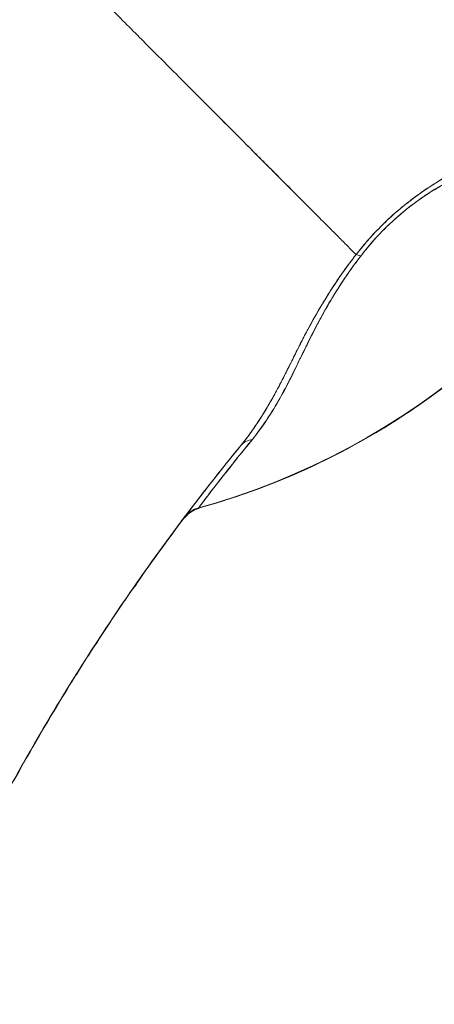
# Model space of a CAD drawing. Header units: inches. Extents: x 8 to 265, y 5 to 155.
# Tile 107 of 152: x 125.179 to 125.494, y 93.579 to 94.326. Entities that reach past the tile are written whole.
import ezdxf

# ---------------------------------------------------------------- set-up
doc = ezdxf.new("R2010")
doc.units = ezdxf.units.IN
doc.header["$LTSCALE"] = 16
doc.header["$MEASUREMENT"] = 0
doc.layers.add('Dimension (ANSI)', color=7, linetype='Continuous', lineweight=5)
doc.layers.add('Visible (ANSI)', color=7, linetype='Continuous', lineweight=5)
doc.styles.add('TAHOMA', font='tahoma.ttf')
doc.dimstyles.new('Default (ANSI)', dxfattribs={"dimscale": 16, "dimtxt": 0.07, "dimasz": 0.098425, "dimexe": 0.125, "dimexo": 0.0625, "dimgap": 0.031496, "dimtad": 0, "dimtih": 1, "dimtoh": 1, "dimrnd": 1e-08, "dimzin": 0, "dimdsep": 46, "dimtxsty": 'TAHOMA', "dimcen": 0.09, "dimdle": 0.393701, "dimclrd": 256, "dimclre": 256, "dimclrt": 256, "dimadec": 0, "dimazin": 0, "dimtfac": 1, "dimtofl": 0, "dimtmove": 0, "dimatfit": 3, "dimfxl": 1, "dimtolj": 1, "dimtzin": 0, "dimlwd": -1, "dimlwe": -1, "dimarcsym": 0})

# ---------------------------------------------------------------- blocks, each defined once
blk = doc.blocks.new('*D22')
at = {"layer": 'Defpoints', "color": 0, "transparency": 16777216}
for p in [(127.00443, 109.5405), (119.78682, 81.1655), (127.00443, 81.1655)]:
    blk.add_point(p, dxfattribs=at)
at = {"layer": 'Dimension (ANSI)', "transparency": 16777216}
for p, q in [((126.00443, 109.5405), (117.78682, 109.5405)), ((119.78682, 107.9657), (119.78682, 98.50061)), ((119.78682, 82.74031), (119.78682, 92.20539)), ((126.00443, 81.1655), (117.78682, 81.1655))]:
    blk.add_line(p, q, dxfattribs=at)
for points in [[(119.52435, 107.9657), (120.04928, 107.9657), (119.78682, 109.5405)], [(119.52435, 82.74031), (120.04928, 82.74031), (119.78682, 81.1655)]]:
    blk.add_solid(points, dxfattribs=at)
at = {"layer": 'Dimension (ANSI)', "transparency": 16777216, "insert": (119.78682, 95.353), "char_height": 1.12, "attachment_point": 5, "style": 'TAHOMA'}
blk.add_mtext('\\A1;\\fTahoma|b0|i0;\\H1.1200;(28.38)\\P\\fTahoma|b0|i0;\\H1.1200;OPENING\\P\\fTahoma|b0|i0;\\H1.1200;(2 PL.)', dxfattribs=at)

msp = doc.modelspace()

# ---------------------------------------------------------------- linework, layer by layer
at = {"layer": 'Visible (ANSI)'}
for p, q in [((125.26766, 93.89771), (125.26787, 93.89771)), ((125.26571, 93.8946), (125.26549, 93.8946))]:
    msp.add_line(p, q, dxfattribs=at)
for centre, start, end in [((125.32022, 93.93592), 105.36014, 142.95082), ((125.32022, 93.93561), 105.36013, 142.95084)]:
    msp.add_arc(centre, 0.02008, start, end, dxfattribs=at)
for centre, major_axis, ratio, start_param, end_param in [((125.1689, 94.48677), (0.50479, -0.22132), 0.999999, 5.393676, 6.283185), ((125.1689, 94.48691), (0.55118, 0), 0.999774, 4.980883, 5.869821), ((125.1689, 94.48691), (-0.55118, 0), 0.999774, 1.83929, 2.7281), ((125.44801, 94.1349), (-0.01591, 0.01225), 0.235613, 5.543792, 5.861136), ((125.44801, 94.1349), (0.01591, -0.01225), 0.235645, 2.402392, 2.719776), ((125.36274, 93.99016), (-0.01553, 0.01273), 0.762042, 5.651821, 6.281349), ((125.36274, 93.99016), (-0.01553, 0.01273), 0.762042, 5.651822, 6.281349), ((125.32044, 93.93625), (-0.00533, 0.01935), 0.999887, 0, 0.655638), ((125.32045, 93.93625), (-0.0163, 0.01173), 0.999466, 5.604641, 6.260309), ((125.32045, 93.93588), (-0.00533, 0.01936), 0.999856, 0, 0.612246), ((125.32044, 93.93587), (-0.01548, 0.01279), 0.999531, 5.67098, 6.283185), ((125.75745, 94.54991), (-0.44255, -0.59463), 0.000759, 6.250815, 6.282163), ((125.75744, 94.54975), (-0.44254, -0.59448), 0.000762, 6.250814, 6.282167), ((125.75744, 94.54945), (-0.44254, -0.59448), 0.00076, 6.282161, 6.313513), ((126.649, 92.93282), (-1.68177, -0.10376), 0.999999, 5.574933, 5.611608), ((126.64884, 92.93293), (1.68477, 0), 0.999999, 2.494958, 2.531637), ((125.74897, 94.53648), (-0.44477, -0.58846), 0.000769, 6.250141, 6.282166), ((125.32045, 93.93588), (-0.01572, 0.01249), 0.99953, 0, 0.024947), ((125.32044, 93.93587), (-0.01602, 0.0121), 0.999531, 6.258239, 6.283185), ((125.26931, 93.89823), (-0.02456, -0.0351), 0.024707, 4.735648, 4.824293), ((125.26963, 93.8981), (0.02823, 0.04034), 0.028435, 1.592532, 1.669619), ((125.26963, 93.89768), (0.02823, 0.04034), 0.029662, 1.590778, 1.667866)]:
    msp.add_ellipse(centre, major_axis=major_axis, ratio=ratio, start_param=start_param, end_param=end_param, dxfattribs=at)
for points, knots in [([(125.0069, 93.678), (125.01632, 93.70496), (125.02488, 93.73227), (125.03281, 93.76002), (125.04074, 93.78777), (125.04803, 93.81595), (125.05492, 93.84461), (125.06181, 93.87326), (125.0683, 93.90239), (125.0746, 93.93199), (125.08089, 93.96158), (125.08701, 93.99165), (125.09314, 94.02216), (125.09927, 94.05266), (125.10542, 94.0836), (125.11179, 94.1149), (125.11815, 94.1462), (125.12472, 94.17786), (125.13168, 94.20979), (125.13863, 94.24171), (125.14597, 94.2739), (125.15384, 94.30622), (125.16171, 94.33853), (125.17011, 94.37097), (125.17916, 94.40339)], [0, 0, 0, 0, 0.125006, 0.125006, 0.125006, 0.250011, 0.250011, 0.250011, 0.375017, 0.375017, 0.375017, 0.500022, 0.500022, 0.500022, 0.625028, 0.625028, 0.625028, 0.750033, 0.750033, 0.750033, 0.875039, 0.875039, 0.875039, 1, 1, 1, 1]), ([(125.43468, 94.14761), (125.43406, 94.14823), (125.43343, 94.14886), (125.43279, 94.1495), (125.4308, 94.15149), (125.4287, 94.1536), (125.42648, 94.15582), (125.42424, 94.15806), (125.42189, 94.16041), (125.41943, 94.16288), (125.41695, 94.16536), (125.41436, 94.16796), (125.41166, 94.17066), (125.41062, 94.1717), (125.40957, 94.17275), (125.40851, 94.17381), (125.40395, 94.17838), (125.3991, 94.18323), (125.39401, 94.18833), (125.39084, 94.1915), (125.38758, 94.19477), (125.38422, 94.19814), (125.38085, 94.20151), (125.37739, 94.20498), (125.37384, 94.20854), (125.37028, 94.2121), (125.36664, 94.21575), (125.36291, 94.21949), (125.35919, 94.22322), (125.35539, 94.22703), (125.35151, 94.23093), (125.34525, 94.2372), (125.33878, 94.24369), (125.33211, 94.25037), (125.33058, 94.2519), (125.32904, 94.25345), (125.32749, 94.255), (125.31936, 94.26314), (125.31095, 94.27156), (125.30232, 94.2802), (125.2965, 94.28602), (125.29058, 94.29194), (125.28458, 94.29795), (125.28193, 94.3006), (125.27926, 94.30328), (125.27657, 94.30596), (125.26815, 94.31439), (125.25958, 94.32297), (125.25084, 94.33171), (125.24492, 94.33763), (125.23893, 94.34362), (125.23288, 94.34967), (125.23049, 94.35206), (125.22809, 94.35446), (125.22568, 94.35686), (125.2177, 94.36485), (125.20964, 94.37291), (125.20164, 94.38091), (125.19405, 94.38851), (125.18651, 94.39605), (125.17916, 94.40339)], [0, 0, 0, 0, 0.014459, 0.014459, 0.014459, 0.059138, 0.059138, 0.059138, 0.104088, 0.104088, 0.104088, 0.149346, 0.149346, 0.149346, 0.166667, 0.166667, 0.166667, 0.24084, 0.24084, 0.24084, 0.286952, 0.286952, 0.286952, 0.333189, 0.333189, 0.333189, 0.379462, 0.379462, 0.379462, 0.425634, 0.425634, 0.425634, 0.5, 0.5, 0.5, 0.517058, 0.517058, 0.517058, 0.606463, 0.606463, 0.606463, 0.666667, 0.666667, 0.666667, 0.693307, 0.693307, 0.693307, 0.776792, 0.776792, 0.776792, 0.833333, 0.833333, 0.833333, 0.855634, 0.855634, 0.855634, 0.929684, 0.929684, 0.929684, 1, 1, 1, 1]), ([(125.17916, 94.40339), (125.18651, 94.39605), (125.19404, 94.38851), (125.20164, 94.38091), (125.20963, 94.37291), (125.21769, 94.36485), (125.22568, 94.35686), (125.22807, 94.35448), (125.23045, 94.3521), (125.23282, 94.34973), (125.23889, 94.34366), (125.2449, 94.33765), (125.25084, 94.33171), (125.25958, 94.32297), (125.26815, 94.31439), (125.27657, 94.30596), (125.27926, 94.30328), (125.28192, 94.30061), (125.28458, 94.29795), (125.29058, 94.29195), (125.2965, 94.28602), (125.30232, 94.2802), (125.31095, 94.27156), (125.31936, 94.26314), (125.32749, 94.255), (125.32904, 94.25345), (125.33058, 94.25191), (125.3321, 94.25038), (125.33877, 94.2437), (125.34524, 94.23721), (125.35151, 94.23093), (125.35927, 94.22314), (125.36672, 94.21568), (125.37381, 94.20857), (125.38091, 94.20145), (125.38766, 94.19469), (125.39401, 94.18833), (125.39911, 94.18322), (125.40395, 94.17837), (125.40851, 94.17381), (125.40958, 94.17274), (125.41062, 94.17169), (125.41166, 94.17066), (125.41436, 94.16795), (125.41695, 94.16536), (125.41943, 94.16288), (125.42189, 94.16041), (125.42424, 94.15806), (125.42648, 94.15582), (125.4287, 94.1536), (125.4308, 94.15149), (125.43279, 94.1495), (125.43343, 94.14886), (125.43406, 94.14823), (125.43468, 94.14761)], [0, 0, 0, 0, 0.070424, 0.070424, 0.070424, 0.144534, 0.144534, 0.144534, 0.166667, 0.166667, 0.166667, 0.223344, 0.223344, 0.223344, 0.306735, 0.306735, 0.306735, 0.333333, 0.333333, 0.333333, 0.393546, 0.393546, 0.393546, 0.482972, 0.482972, 0.482972, 0.5, 0.5, 0.5, 0.574384, 0.574384, 0.574384, 0.666667, 0.666667, 0.666667, 0.759127, 0.759127, 0.759127, 0.833333, 0.833333, 0.833333, 0.850626, 0.850626, 0.850626, 0.89589, 0.89589, 0.89589, 0.940848, 0.940848, 0.940848, 0.985537, 0.985537, 0.985537, 1, 1, 1, 1]), ([(125.67235, 94.27097), (125.66788, 94.26904), (125.66259, 94.26714), (125.65628, 94.26513), (125.65433, 94.26451), (125.65228, 94.26388), (125.65014, 94.26323), (125.64832, 94.26268), (125.64642, 94.26212), (125.64447, 94.26154), (125.63968, 94.26013), (125.63453, 94.25865), (125.6292, 94.2571), (125.62583, 94.25612), (125.62239, 94.25512), (125.61893, 94.25409), (125.61637, 94.25334), (125.6138, 94.25257), (125.61122, 94.25179), (125.61079, 94.25165), (125.61036, 94.25152), (125.60993, 94.25139), (125.60197, 94.24896), (125.5939, 94.24636), (125.58572, 94.24353), (125.58539, 94.24342), (125.58506, 94.2433), (125.58473, 94.24319), (125.5752, 94.23988), (125.56552, 94.23626), (125.5559, 94.23234), (125.55379, 94.23148), (125.55167, 94.2306), (125.54957, 94.22971), (125.54842, 94.22923), (125.54729, 94.22874), (125.54615, 94.22825), (125.5371, 94.22435), (125.52816, 94.22018), (125.51946, 94.21572), (125.51804, 94.21499), (125.51663, 94.21425), (125.51523, 94.21351), (125.50457, 94.20788), (125.49432, 94.20178), (125.4848, 94.19514), (125.4844, 94.19486), (125.484, 94.19458), (125.48361, 94.1943), (125.47375, 94.18734), (125.4647, 94.17978), (125.45655, 94.17194), (125.4484, 94.16409), (125.44113, 94.15596), (125.43468, 94.14761)], [0, 0, 0, 0, 0.095523, 0.095523, 0.095523, 0.125, 0.125, 0.125, 0.150006, 0.150006, 0.150006, 0.211266, 0.211266, 0.211266, 0.25, 0.25, 0.25, 0.278579, 0.278579, 0.278579, 0.283368, 0.283368, 0.283368, 0.371453, 0.371453, 0.371453, 0.375, 0.375, 0.375, 0.477463, 0.477463, 0.477463, 0.5, 0.5, 0.5, 0.512193, 0.512193, 0.512193, 0.609209, 0.609209, 0.609209, 0.625, 0.625, 0.625, 0.744987, 0.744987, 0.744987, 0.75, 0.75, 0.75, 0.875, 0.875, 0.875, 1, 1, 1, 1]), ([(125.67235, 94.27097), (125.66965, 94.26981), (125.66671, 94.26868), (125.66359, 94.26758), (125.6599, 94.26628), (125.65595, 94.26501), (125.65181, 94.26374), (125.65026, 94.26327), (125.64868, 94.26279), (125.64708, 94.26232), (125.64361, 94.26128), (125.64003, 94.26024), (125.63636, 94.25918), (125.62995, 94.25733), (125.62327, 94.2554), (125.61641, 94.25334), (125.608, 94.25083), (125.59932, 94.24812), (125.59052, 94.24517), (125.58802, 94.24432), (125.5855, 94.24346), (125.58298, 94.24258), (125.57578, 94.24006), (125.56852, 94.23737), (125.56129, 94.23451), (125.5571, 94.23285), (125.55291, 94.23113), (125.54874, 94.22936), (125.54331, 94.22706), (125.53792, 94.22465), (125.53258, 94.22215), (125.52675, 94.21941), (125.52099, 94.21657), (125.51534, 94.21358), (125.51154, 94.21156), (125.5078, 94.20949), (125.50412, 94.20736), (125.49733, 94.20343), (125.49077, 94.19929), (125.48456, 94.19496), (125.48181, 94.19305), (125.47914, 94.19111), (125.47652, 94.18911), (125.47, 94.18414), (125.46382, 94.17887), (125.45787, 94.1732), (125.45591, 94.17133), (125.45397, 94.16942), (125.45206, 94.16747), (125.44587, 94.16113), (125.44001, 94.15439), (125.43468, 94.14761)], [0, 0, 0, 0, 0.047704, 0.047704, 0.047704, 0.103949, 0.103949, 0.103949, 0.125, 0.125, 0.125, 0.170549, 0.170549, 0.170549, 0.25, 0.25, 0.25, 0.347289, 0.347289, 0.347289, 0.375, 0.375, 0.375, 0.454119, 0.454119, 0.454119, 0.5, 0.5, 0.5, 0.559712, 0.559712, 0.559712, 0.625, 0.625, 0.625, 0.668948, 0.668948, 0.668948, 0.75, 0.75, 0.75, 0.785781, 0.785781, 0.785781, 0.875, 0.875, 0.875, 0.904424, 0.904424, 0.904424, 1, 1, 1, 1]), ([(125.3149, 93.95528), (125.34649, 93.96396), (125.37685, 93.97526), (125.40627, 93.98932), (125.43569, 94.00338), (125.46416, 94.02021), (125.49082, 94.03937), (125.51749, 94.05853), (125.54234, 94.08002), (125.56514, 94.10364), (125.58795, 94.12725), (125.60871, 94.15299), (125.62686, 94.18006), (125.64502, 94.20713), (125.66058, 94.23552), (125.67372, 94.2655)], [0, 0, 0, 0, 0.2, 0.2, 0.2, 0.4, 0.4, 0.4, 0.6, 0.6, 0.6, 0.8, 0.8, 0.8, 1, 1, 1, 1]), ([(125.4382, 94.14648), (125.4432, 94.15295), (125.44867, 94.15932), (125.45453, 94.16533), (125.45951, 94.17044), (125.46478, 94.17529), (125.4702, 94.17977), (125.47267, 94.18182), (125.47517, 94.1838), (125.47771, 94.1857), (125.48631, 94.19216), (125.49521, 94.19772), (125.50397, 94.20267), (125.50495, 94.20322), (125.50593, 94.20377), (125.5069, 94.2043), (125.51514, 94.20885), (125.52325, 94.21278), (125.53114, 94.21632), (125.5406, 94.22057), (125.54973, 94.22426), (125.55846, 94.22753), (125.56416, 94.22965), (125.56968, 94.2316), (125.57503, 94.23339), (125.57882, 94.23466), (125.58252, 94.23586), (125.58612, 94.23701), (125.59476, 94.23975), (125.60284, 94.24216), (125.61034, 94.24434), (125.61654, 94.24613), (125.62235, 94.24777), (125.62775, 94.2493), (125.62824, 94.24944), (125.62874, 94.24958), (125.62922, 94.24972), (125.63441, 94.25119), (125.63921, 94.25255), (125.6436, 94.25388), (125.64754, 94.25507), (125.65116, 94.25624), (125.65445, 94.25741), (125.65737, 94.25844), (125.66003, 94.25949), (125.66242, 94.26056)], [0, 0, 0, 0, 0.067597, 0.067597, 0.067597, 0.125, 0.125, 0.125, 0.151167, 0.151167, 0.151167, 0.240091, 0.240091, 0.240091, 0.25, 0.25, 0.25, 0.333853, 0.333853, 0.333853, 0.434449, 0.434449, 0.434449, 0.5, 0.5, 0.5, 0.546484, 0.546484, 0.546484, 0.657929, 0.657929, 0.657929, 0.75, 0.75, 0.75, 0.758447, 0.758447, 0.758447, 0.848119, 0.848119, 0.848119, 0.928517, 0.928517, 0.928517, 1, 1, 1, 1]), ([(125.4382, 94.14648), (125.44379, 94.15397), (125.45018, 94.16116), (125.4573, 94.16811), (125.46442, 94.17507), (125.47227, 94.18181), (125.48079, 94.18799), (125.48931, 94.19417), (125.49849, 94.19979), (125.50807, 94.20494), (125.51765, 94.21009), (125.52761, 94.21476), (125.53772, 94.21909), (125.54783, 94.22342), (125.55809, 94.2274), (125.5683, 94.23104), (125.57851, 94.23468), (125.58869, 94.23798), (125.59871, 94.24098), (125.60873, 94.24398), (125.61854, 94.24671), (125.62695, 94.24908), (125.63535, 94.25144), (125.64239, 94.25342), (125.64822, 94.2553), (125.65405, 94.25719), (125.65869, 94.25896), (125.66242, 94.26056)], [0, 0, 0, 0, 0.111111, 0.111111, 0.111111, 0.222222, 0.222222, 0.222222, 0.333333, 0.333333, 0.333333, 0.444444, 0.444444, 0.444444, 0.555556, 0.555556, 0.555556, 0.666667, 0.666667, 0.666667, 0.777778, 0.777778, 0.777778, 0.888889, 0.888889, 0.888889, 1, 1, 1, 1]), ([(125.43468, 94.14761), (125.43374, 94.14641), (125.4328, 94.1452), (125.43187, 94.14397), (125.42927, 94.14056), (125.4267, 94.13705), (125.42417, 94.13346), (125.42151, 94.12968), (125.41889, 94.12582), (125.41633, 94.12189), (125.41455, 94.11916), (125.4128, 94.11639), (125.41109, 94.11359), (125.41021, 94.11216), (125.40933, 94.11071), (125.40847, 94.10926), (125.40579, 94.10477), (125.40319, 94.10022), (125.40067, 94.09563), (125.39802, 94.09079), (125.39545, 94.08592), (125.39294, 94.08103), (125.39217, 94.07952), (125.3914, 94.07801), (125.39064, 94.07651), (125.3888, 94.07288), (125.38698, 94.06925), (125.38517, 94.06562), (125.38251, 94.06029), (125.37985, 94.05498), (125.37709, 94.04969), (125.37523, 94.04613), (125.37333, 94.04258), (125.37135, 94.03904), (125.37025, 94.03706), (125.36912, 94.03509), (125.36797, 94.03312), (125.36479, 94.02768), (125.36141, 94.02229), (125.35776, 94.01698), (125.35449, 94.01221), (125.35101, 94.00751), (125.34723, 94.0029)], [0, 0, 0, 0, 0.028646, 0.028646, 0.028646, 0.108264, 0.108264, 0.108264, 0.191862, 0.191862, 0.191862, 0.25, 0.25, 0.25, 0.279904, 0.279904, 0.279904, 0.37246, 0.37246, 0.37246, 0.469969, 0.469969, 0.469969, 0.5, 0.5, 0.5, 0.572304, 0.572304, 0.572304, 0.678496, 0.678496, 0.678496, 0.75, 0.75, 0.75, 0.790087, 0.790087, 0.790087, 0.900698, 0.900698, 0.900698, 1, 1, 1, 1]), ([(125.43468, 94.14761), (125.42709, 94.13797), (125.42029, 94.12815), (125.41418, 94.11854), (125.4141, 94.1184), (125.41401, 94.11827), (125.41392, 94.11813), (125.40831, 94.10927), (125.40329, 94.10058), (125.39853, 94.09172), (125.39821, 94.09111), (125.39789, 94.09051), (125.39756, 94.08991), (125.39579, 94.08656), (125.39404, 94.08318), (125.39231, 94.07979), (125.39114, 94.07749), (125.38997, 94.07517), (125.38881, 94.07285), (125.38677, 94.06879), (125.38474, 94.06471), (125.38269, 94.06064), (125.38217, 94.05959), (125.38164, 94.05855), (125.38111, 94.05751), (125.37887, 94.05308), (125.37658, 94.04866), (125.37421, 94.04425), (125.37207, 94.04029), (125.36987, 94.03634), (125.36755, 94.03241), (125.36734, 94.03205), (125.36712, 94.03169), (125.36691, 94.03134), (125.36498, 94.0281), (125.36298, 94.02487), (125.36088, 94.02166), (125.35868, 94.01828), (125.35638, 94.01492), (125.35396, 94.01161), (125.35181, 94.00867), (125.34957, 94.00576), (125.34723, 94.0029)], [0, 0, 0, 0, 0.2, 0.2, 0.2, 0.202822, 0.202822, 0.202822, 0.387433, 0.387433, 0.387433, 0.4, 0.4, 0.4, 0.469613, 0.469613, 0.469613, 0.517, 0.517, 0.517, 0.6, 0.6, 0.6, 0.621251, 0.621251, 0.621251, 0.71154, 0.71154, 0.71154, 0.792621, 0.792621, 0.792621, 0.8, 0.8, 0.8, 0.866842, 0.866842, 0.866842, 0.937291, 0.937291, 0.937291, 1, 1, 1, 1]), ([(125.35593, 94.00741), (125.35951, 94.01177), (125.36284, 94.01629), (125.366, 94.02099), (125.36935, 94.02598), (125.37251, 94.03116), (125.37556, 94.03655), (125.37848, 94.04169), (125.38129, 94.04702), (125.3841, 94.05255), (125.38662, 94.0575), (125.38912, 94.06262), (125.39174, 94.06789), (125.39195, 94.06831), (125.39216, 94.06872), (125.39237, 94.06914), (125.39457, 94.07356), (125.39679, 94.07807), (125.3991, 94.08266), (125.40139, 94.08724), (125.40378, 94.09189), (125.40631, 94.09664), (125.40861, 94.10092), (125.41103, 94.10528), (125.41359, 94.10969), (125.41591, 94.11369), (125.41836, 94.11773), (125.42094, 94.12179), (125.42328, 94.12548), (125.42572, 94.12918), (125.42828, 94.13289), (125.4306, 94.13626), (125.43302, 94.13963), (125.43554, 94.14298), (125.43641, 94.14415), (125.4373, 94.14532), (125.4382, 94.14648)], [0, 0, 0, 0, 0.123264, 0.123264, 0.123264, 0.254167, 0.254167, 0.254167, 0.37913, 0.37913, 0.37913, 0.491157, 0.491157, 0.491157, 0.5, 0.5, 0.5, 0.593399, 0.593399, 0.593399, 0.686267, 0.686267, 0.686267, 0.770296, 0.770296, 0.770296, 0.846506, 0.846506, 0.846506, 0.915548, 0.915548, 0.915548, 0.978208, 0.978208, 0.978208, 1, 1, 1, 1]), ([(125.35593, 94.00741), (125.3643, 94.01828), (125.37201, 94.02986), (125.37856, 94.04163), (125.38511, 94.0534), (125.39049, 94.06537), (125.39637, 94.07744), (125.40225, 94.08951), (125.40864, 94.10169), (125.41561, 94.11334), (125.42258, 94.12498), (125.43014, 94.13608), (125.4382, 94.14648)], [0, 0, 0, 0, 0.25, 0.25, 0.25, 0.5, 0.5, 0.5, 0.75, 0.75, 0.75, 1, 1, 1, 1]), ([(125.11446, 93.62907), (125.12985, 93.66301), (125.14626, 93.6962), (125.16366, 93.72868), (125.18106, 93.76116), (125.19945, 93.79294), (125.21883, 93.82404), (125.23821, 93.85515), (125.25859, 93.88559), (125.27998, 93.9154), (125.30137, 93.9452), (125.32377, 93.97436), (125.34723, 94.0029)], [0, 0, 0, 0, 0.25, 0.25, 0.25, 0.5, 0.5, 0.5, 0.75, 0.75, 0.75, 1, 1, 1, 1]), ([(125.34723, 94.0029), (125.33357, 93.98628), (125.32026, 93.96945), (125.30731, 93.9524), (125.2921, 93.93239), (125.27738, 93.91209), (125.26313, 93.89149), (125.24888, 93.87088), (125.2351, 93.84997), (125.22178, 93.82876), (125.20846, 93.80754), (125.19561, 93.78601), (125.18322, 93.76416), (125.17083, 93.74231), (125.1589, 93.72014), (125.14744, 93.69763), (125.13598, 93.67512), (125.12498, 93.65227), (125.11446, 93.62907)], [0, 0, 0, 0, 0.1456, 0.1456, 0.1456, 0.31648, 0.31648, 0.31648, 0.48736, 0.48736, 0.48736, 0.65824, 0.65824, 0.65824, 0.82912, 0.82912, 0.82912, 1, 1, 1, 1]), ([(125.34723, 94.0029), (125.34063, 93.99485), (125.33486, 93.98766), (125.3298, 93.98128), (125.328, 93.979), (125.32628, 93.97683), (125.32465, 93.97475), (125.32189, 93.97124), (125.31939, 93.96802), (125.31717, 93.96514), (125.31442, 93.96158), (125.31209, 93.95852), (125.31021, 93.95605), (125.30969, 93.95537), (125.30921, 93.95473), (125.30876, 93.95414), (125.30663, 93.95132), (125.30528, 93.94951), (125.30467, 93.94868), (125.30457, 93.94854), (125.30448, 93.94843), (125.30442, 93.94835)], [0, 0, 0, 0, 0.245449, 0.245449, 0.245449, 0.333333, 0.333333, 0.333333, 0.482385, 0.482385, 0.482385, 0.666667, 0.666667, 0.666667, 0.717769, 0.717769, 0.717769, 0.959443, 0.959443, 0.959443, 1, 1, 1, 1]), ([(125.34723, 94.0029), (125.3399, 93.99395), (125.33338, 93.98582), (125.32779, 93.97873), (125.32675, 93.97743), (125.32575, 93.97616), (125.32479, 93.97492), (125.32048, 93.96944), (125.31681, 93.96469), (125.31383, 93.9608), (125.3125, 93.95906), (125.31131, 93.9575), (125.31025, 93.95611), (125.3084, 93.95367), (125.30698, 93.95178), (125.30599, 93.95046), (125.30515, 93.94934), (125.30463, 93.94863), (125.30442, 93.94835)], [0, 0, 0, 0, 0.281412, 0.281412, 0.281412, 0.333333, 0.333333, 0.333333, 0.563955, 0.563955, 0.563955, 0.666667, 0.666667, 0.666667, 0.846576, 0.846576, 0.846576, 1, 1, 1, 1]), ([(125.31512, 93.9556), (125.31531, 93.95587), (125.31581, 93.95654), (125.31662, 93.95761), (125.31808, 93.95956), (125.32057, 93.96285), (125.32408, 93.96742), (125.32753, 93.9719), (125.33196, 93.97761), (125.33739, 93.98446), (125.34265, 93.9911), (125.34885, 93.9988), (125.35593, 94.00741)], [0, 0, 0, 0, 0.15805, 0.15805, 0.15805, 0.445483, 0.445483, 0.445483, 0.727137, 0.727137, 0.727137, 1, 1, 1, 1]), ([(125.31512, 93.9556), (125.31558, 93.9562), (125.31743, 93.95871), (125.3207, 93.963), (125.32397, 93.96729), (125.32867, 93.97338), (125.33458, 93.9809), (125.34048, 93.98841), (125.3476, 93.99731), (125.35593, 94.00741)], [0, 0, 0, 0, 0.333333, 0.333333, 0.333333, 0.666667, 0.666667, 0.666667, 1, 1, 1, 1]), ([(125.30419, 93.94801), (125.30514, 93.94924), (125.30616, 93.95032), (125.30727, 93.95126), (125.30838, 93.9522), (125.30958, 93.953), (125.31085, 93.95367), (125.31212, 93.95434), (125.31347, 93.95488), (125.3149, 93.95528)], [0, 0, 0, 0, 0.333333, 0.333333, 0.333333, 0.666667, 0.666667, 0.666667, 1, 1, 1, 1]), ([(125.3149, 93.95497), (125.31342, 93.95456), (125.31198, 93.95398), (125.30979, 93.95279), (125.30897, 93.95226), (125.30774, 93.95135), (125.30727, 93.95096), (125.30668, 93.95043), (125.30649, 93.95026), (125.30608, 93.94986), (125.30588, 93.94966), (125.30556, 93.94932), (125.30543, 93.94919), (125.30517, 93.94889), (125.30507, 93.94878), (125.30483, 93.9485), (125.30478, 93.94843), (125.30474, 93.94838), (125.30473, 93.94837), (125.30473, 93.94837), (125.30473, 93.94837), (125.30474, 93.94838)], [0, 0, 0, 0, 0.0117266, 0.0117266, 0.01921415, 0.01921415, 0.02421038, 0.02421038, 0.02681544, 0.02681544, 0.03078958, 0.03078958, 0.0352789, 0.0352789, 0.04293203, 0.04293203, 0.0605654, 0.0605654, 0.07047356, 0.07047356, 0.07682193, 0.07682193, 0.07682193, 0.07682193]), ([(125.30483, 93.9485), (125.30486, 93.94854), (125.30489, 93.94858), (125.30518, 93.94896), (125.30561, 93.94952), (125.30619, 93.95027)], [0.02308006, 0.02308006, 0.02308006, 0.02308006, 0.02987613, 0.02987613, 0.08292969, 0.08292969, 0.08292969, 0.08292969]), ([(125.30442, 93.94835), (125.30439, 93.9483), (125.30436, 93.94826), (125.30434, 93.94823), (125.30424, 93.94809), (125.30419, 93.94802), (125.30419, 93.94801)], [0, 0, 0, 0, 0.216888, 0.216888, 0.216888, 1, 1, 1, 1]), ([(125.30419, 93.9477), (125.30419, 93.9477), (125.3042, 93.9477), (125.3042, 93.94771), (125.30423, 93.94774), (125.3043, 93.94783), (125.30442, 93.94798)], [0, 0, 0, 0, 0.211211, 0.211211, 0.211211, 1, 1, 1, 1]), ([(125.26571, 93.89492), (125.25479, 93.87922), (125.24413, 93.86333), (125.23374, 93.84725), (125.2288, 93.8396), (125.22392, 93.83191), (125.2191, 93.82418), (125.21378, 93.81565), (125.20854, 93.80707), (125.20338, 93.79845), (125.19353, 93.78201), (125.18396, 93.7654), (125.17468, 93.74862)], [0, 0, 0, 0, 0.333333, 0.333333, 0.333333, 0.491831, 0.491831, 0.491831, 0.666667, 0.666667, 0.666667, 1, 1, 1, 1])]:
    msp.add_open_spline(points, degree=3, knots=knots, dxfattribs=at)
for points in [[(125.31522, 93.95537), (125.31518, 93.95531), (125.31515, 93.95527), (125.31512, 93.95523)], [(125.30444, 93.948), (125.30451, 93.94809), (125.30462, 93.94822), (125.30475, 93.9484)]]:
    msp.add_open_spline(points, degree=3, dxfattribs=at)

# ---------------------------------------------------------------- dimensions: what is measured, and where the dimension line sits
at = {"layer": 'Dimension (ANSI)'}
dim = msp.add_linear_dim(base=(119.7868174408, 81.1655027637), p1=(127.0044324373, 109.5405027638), p2=(127.0044324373, 81.1655027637), angle=270, text='\\fTahoma|b0|i0;\\H1.1200;(<>)\\P\\fTahoma|b0|i0;\\H1.1200;OPENING\\P\\fTahoma|b0|i0;\\H1.1200;(2 PL.)', dimstyle='Default (ANSI)', override={"dimgap": 0.031496, "dimdec": 2, "dimtol": 0, "dimlim": 0, "dimtp": 0, "dimtm": 0, "dimtdec": 2, "dimatfit": 1}, dxfattribs=at)
dim.commit()
dim.dimension.update_dxf_attribs({"geometry": '*D22', "text_midpoint": (119.7868174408, 95.3530027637), "dimtype": 160})

doc.saveas('drawing.dxf')
